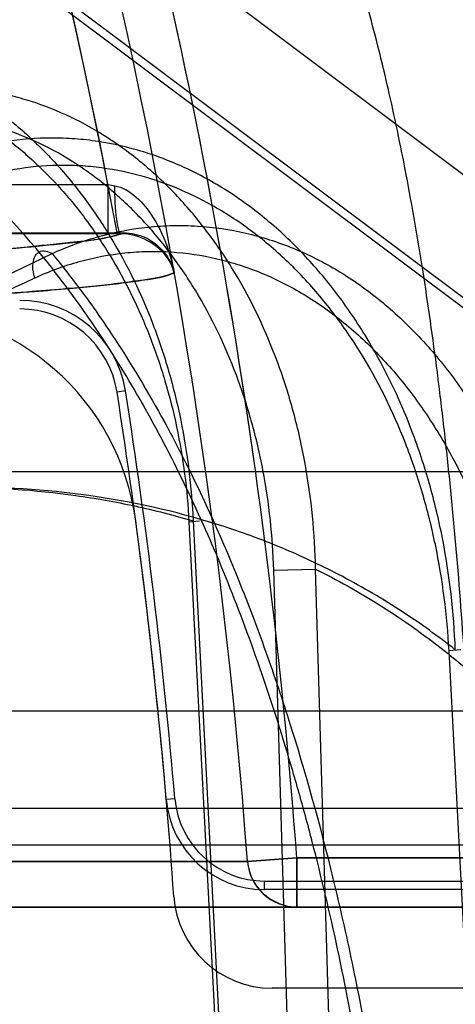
# Model space of a CAD drawing. Header units: millimetres. Extents: x 0 to 297, y 0 to 210.
# Tile 203 of 256: x 56.8903 to 56.9168, y 159.3941 to 159.454. Entities that reach past the tile are written whole.
import ezdxf

# ---------------------------------------------------------------- set-up
doc = ezdxf.new("R2010")
doc.units = ezdxf.units.MM
doc.header["$LTSCALE"] = 16.335
doc.layers.get('0').update_dxf_attribs({"linetype": 'CONTINUOUS'})
for name, color, linetype in [('AXES_REF', 7, 'CONTINUOUS'), ('INTFCLR_1', 7, 'CONTINUOUS'), ('INTFCLR_144815', 7, 'CONTINUOUS'), ('INTFCLR_72935', 7, 'CONTINUOUS')]:
    doc.layers.add(name, color=color, linetype=linetype)

msp = doc.modelspace()

# ---------------------------------------------------------------- linework, layer by layer
at = {"color": 7, "linetype": 'Continuous'}
for radius in [5.8174969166, 5.817, 5.7797484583]:
    msp.add_circle((57.454730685, 154.8339782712), radius, dxfattribs=at)
msp.add_arc((57.454730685, 154.8339782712), 5.76, 278.2771290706, 261.7228709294, dxfattribs=at)
at = {"layer": 'AXES_REF', "color": 9, "linetype": 'Continuous'}
msp.add_circle((57.454730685, 154.8339782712), 5.3067073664, dxfattribs=at)
at = {"layer": 'INTFCLR_1', "color": 6, "linetype": 'Continuous'}
for p, q in [((56.8827466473, 159.4705180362), (56.9689890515, 159.4058362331)), ((56.9653890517, 159.3950362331), (56.9056873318, 159.3950362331))]:
    msp.add_line(p, q, dxfattribs=at)
at = {"layer": 'INTFCLR_1', "color": 9, "linetype": 'Continuous'}
for p, q in [((56.8773467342, 159.4439715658), (56.89569394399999, 159.4439715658)), ((56.89569394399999, 159.4439715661), (56.89569394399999, 159.4409720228)), ((56.89650047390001, 159.4409729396), (56.8773467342, 159.4409720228)), ((56.9041977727, 159.4027569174), (56.90718706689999, 159.4029782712)), ((56.90718706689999, 159.4029782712), (56.90718706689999, 159.3999782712)), ((56.90718706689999, 159.4029782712), (56.98956293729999, 159.4029782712)), ((56.86315158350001, 159.4027569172), (56.9041977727, 159.4027569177)), ((56.9995629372, 159.3999782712), (56.86652552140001, 159.3999782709))]:
    msp.add_line(p, q, dxfattribs=at)
at = {"layer": 'INTFCLR_1', "color": 7, "linetype": 'Continuous'}
msp.add_line((56.8997306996, 159.4385929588), (56.8995972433, 159.4389832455), dxfattribs=at)
at = {"layer": 'INTFCLR_1', "color": 9, "linetype": 'Continuous'}
for centre, radius, start, end in [((56.5425629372, 159.3759782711), 0.3626146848, 4.2349584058, 43.6101417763), ((56.542562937, 159.3759782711), 0.3656224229, 4.2349578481, 15.5612268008), ((56.9111641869, 159.5302704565), 0.08767455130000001, 259.8369034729, 260.1140053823), ((56.9071882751, 159.402976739), 0.0029985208, 184.2040571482, 269.9769122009)]:
    msp.add_arc(centre, radius, start, end, dxfattribs=at)
at = {"layer": 'INTFCLR_1', "color": 6, "linetype": 'Continuous'}
for centre, radius, start, end in [((56.5425629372, 159.3759782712), 0.3596172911, 10.8985890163, 42.7086480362), ((56.8826550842, 159.421534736), 0.0148581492, 7.6288236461, 89.997479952), ((56.5425629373, 159.3759782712), 0.3579879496, 3.947526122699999, 7.629511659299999), ((56.9056873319, 159.4010362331), 0.006, 183.9475263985, 269.9999990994)]:
    msp.add_arc(centre, radius, start, end, dxfattribs=at)
at = {"layer": 'INTFCLR_1', "color": 9, "linetype": 'Continuous'}
for points, knots in [([(56.8961114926, 159.4438977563), (56.8963427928, 159.4438574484), (56.897069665, 159.4435766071), (56.8987107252, 159.441989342), (56.89944723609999, 159.4400298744), (56.8997306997, 159.4385929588)], [0, 0, 0, 0, 0.1053888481, 0.3425786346, 1, 1, 1, 1]), ([(56.89650047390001, 159.4409729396), (56.8964145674, 159.4409843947), (56.8963111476, 159.4413696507), (56.8961476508, 159.4422389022), (56.8961152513, 159.443211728), (56.8961114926, 159.4438977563)], [0, 0, 0, 0, 0.08719253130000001, 0.3098010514, 1, 1, 1, 1]), ([(56.8773467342, 159.4392838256), (56.87903340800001, 159.4393683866), (56.8821622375, 159.4395350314), (56.8864818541, 159.4398118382), (56.89006207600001, 159.4400775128), (56.8933180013, 159.4404222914), (56.8954136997, 159.4406331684), (56.89650047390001, 159.4409729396)], [0, 0, 0, 0, 0.2632756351, 0.4884106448, 0.6749428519, 0.8224893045, 1, 1, 1, 1]), ([(56.899730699, 159.4385929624), (56.899144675, 159.4383325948), (56.8980223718, 159.4381815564), (56.8964222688, 159.4379468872), (56.8948795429, 159.4377819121), (56.8930836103, 159.4376115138), (56.8908727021, 159.4374323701), (56.8880339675, 159.4372318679), (56.8843878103, 159.4370084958), (56.8816661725, 159.4368635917), (56.8801371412, 159.4367869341)], [0, 0, 0, 0, 0.0976424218, 0.1690009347, 0.2472990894, 0.3335584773, 0.4437851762, 0.5850020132, 0.7668876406, 1, 1, 1, 1])]:
    msp.add_open_spline(points, degree=3, knots=knots, dxfattribs=at)
at = {"layer": 'INTFCLR_1', "color": 7, "linetype": 'Continuous'}
msp.add_open_spline([(56.8997306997, 159.4385929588), (56.8996525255, 159.4388900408), (56.89909175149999, 159.44017749), (56.8975820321, 159.440978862), (56.8965004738, 159.4409729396)], degree=3, knots=[0, 0, 0, 0, 0.2211995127, 1, 1, 1, 1], dxfattribs=at)
at = {"layer": 'INTFCLR_144815', "color": 9, "linetype": 'Continuous'}
for p, q in [((56.0901686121, 159.4264903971), (56.9391960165, 159.4264903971)), ((56.9006239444, 159.423431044), (56.90125892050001, 159.4234915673)), ((56.9006239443, 159.4234310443), (56.903707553, 159.363978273)), ((56.900874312, 159.4234938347), (56.9039638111, 159.3639782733)), ((56.90579111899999, 159.4204950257), (56.9083349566, 159.4205578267)), ((56.9074812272, 159.3639782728), (56.90579111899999, 159.420495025)), ((56.9100245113, 159.3639782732), (56.90833497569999, 159.4205578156)), ((56.9171824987, 159.4156352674), (56.9164581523, 159.4155782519)), ((56.9191836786, 159.363978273), (56.9164581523, 159.4155782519)), ((56.7555351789, 159.4119259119), (57.0666603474, 159.4119259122)), ((57.0606605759, 159.4059782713), (56.7195086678, 159.4059782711)), ((56.9179590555, 159.40374646), (56.8846550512, 159.40374646))]:
    msp.add_line(p, q, dxfattribs=at)
at = {"layer": 'INTFCLR_144815', "color": 7, "linetype": 'Continuous'}
for points, knots in [([(56.87083031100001, 159.4333639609), (56.87196893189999, 159.4416150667), (56.8742103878, 159.4578802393), (56.8775025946, 159.4818400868), (56.8806610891, 159.5048975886), (56.88371580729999, 159.5272697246), (56.8866963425, 159.5491749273), (56.8896163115, 159.5707182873), (56.892430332, 159.5915688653), (56.8951068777, 159.6114936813), (56.8976587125, 159.6305872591), (56.90010921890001, 159.6490274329), (56.9024601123, 159.6668334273), (56.9046654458, 159.6836609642), (56.9066885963, 159.6992262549), (56.9084830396, 159.7131575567), (56.9100704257, 159.7256011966), (56.9114480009, 159.7365110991), (56.9126626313, 159.7462362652), (56.9137297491, 159.7548785), (56.9146715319, 159.7625999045), (56.91549077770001, 159.7694041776), (56.9162196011, 159.7755371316), (56.9168675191, 159.7810661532), (56.9174480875, 159.7860971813), (56.91794624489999, 159.7904814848), (56.9183950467, 159.7944945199), (56.9188017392, 159.7981949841), (56.9191669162, 159.8015821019), (56.9194843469, 159.8045844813), (56.9197702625, 159.8073445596), (56.9200285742, 159.8098951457), (56.92025730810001, 159.8122097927), (56.9204597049, 159.8143100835), (56.9206404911, 159.816237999), (56.9208020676, 159.8180142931), (56.9209467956, 159.8196567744), (56.9210754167, 159.8211688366), (56.9211896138, 159.8225661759), (56.92128525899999, 159.8237864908), (56.921394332, 159.8252400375), (56.9215081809, 159.8268713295), (56.9216142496, 159.8285965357), (56.9216976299, 159.8301971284), (56.9217572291, 159.8316181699), (56.9217850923, 159.8329864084), (56.9218077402, 159.8342430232), (56.9216879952, 159.8354123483), (56.9218343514, 159.8371041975), (56.9212612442, 159.8370621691)], [0, 0, 0, 0, 0.06138757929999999, 0.1210085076, 0.1782451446, 0.2329101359, 0.2874228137, 0.3411758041, 0.3931381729, 0.4424864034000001, 0.4893422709, 0.5351105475, 0.5795866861, 0.6217126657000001, 0.6601913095, 0.6952690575, 0.7252356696, 0.7526450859, 0.7763143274, 0.7974677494, 0.8168227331, 0.8336433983, 0.8479779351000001, 0.8623411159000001, 0.8746715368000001, 0.8853030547, 0.8948616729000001, 0.9044322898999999, 0.9127399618, 0.9199696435, 0.9266833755, 0.9331907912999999, 0.9388638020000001, 0.9438255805, 0.9487417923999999, 0.9531350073, 0.9569710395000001, 0.9608938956, 0.9643192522, 0.9673038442, 0.9699153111, 0.9750619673, 0.9793567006, 0.9826508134, 0.9868840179, 0.9897998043, 0.9928459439, 0.9957648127, 1, 1, 1, 1]), ([(56.8982634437, 159.6351031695), (56.8982034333, 159.6346524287), (56.8980792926, 159.6337204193), (56.8979085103, 159.6324387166), (56.8977375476, 159.6311561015), (56.8975809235, 159.6299814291), (56.8974146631, 159.6287348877), (56.8972404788, 159.627429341), (56.8970420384, 159.6259425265), (56.8968257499, 159.62432265), (56.8965898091, 159.6225563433), (56.8963257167, 159.6205802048), (56.8960361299, 159.6184144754), (56.8957166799, 159.6160267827), (56.8953622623, 159.6133793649), (56.8949656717, 159.6104190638), (56.89452014, 159.607096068), (56.8940302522, 159.6034454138), (56.8934794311, 159.5993446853), (56.892865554, 159.5947794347), (56.89217583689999, 159.5896562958), (56.8914026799, 159.5839212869), (56.8905396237, 159.5775281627), (56.8895761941, 159.5704014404), (56.8884912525, 159.562388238), (56.88727517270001, 159.5534214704), (56.88592265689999, 159.5434664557), (56.8844224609, 159.5324443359), (56.88275383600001, 159.5202067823), (56.88088592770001, 159.5065345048), (56.8787914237, 159.4912355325), (56.8764249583, 159.4739876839), (56.8737428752, 159.4544859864), (56.8718407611, 159.4406838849), (56.87083031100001, 159.4333639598)], [0, 0, 0, 0, 0.0067002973, 0.0138545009, 0.0190528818, 0.0257668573, 0.0313165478, 0.0375834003, 0.0451746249, 0.0534191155, 0.0616642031, 0.0714324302, 0.08279650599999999, 0.09386036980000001, 0.1069287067, 0.1221543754, 0.1378702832, 0.1563313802, 0.176429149, 0.1988374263, 0.2242060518, 0.2525999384, 0.2841075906, 0.3192636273, 0.3585678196, 0.4032599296, 0.4525990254, 0.5066031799, 0.5671689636, 0.6345886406, 0.7099364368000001, 0.7947030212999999, 0.8911176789, 1, 1, 1, 1])]:
    msp.add_open_spline(points, degree=3, knots=knots, dxfattribs=at)
at = {"layer": 'INTFCLR_144815', "color": 9, "linetype": 'Continuous'}
for points, knots in [([(56.9179590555, 159.40374646), (56.9178788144, 159.406285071), (56.9176662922, 159.4112726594), (56.9171870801, 159.4186174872), (56.9166595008, 159.4245670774), (56.9161623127, 159.4291754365), (56.9156359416, 159.4335164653), (56.9149100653, 159.4386379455), (56.9140641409, 159.4435442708), (56.9133306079, 159.447221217), (56.91260221, 159.450548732), (56.9116542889, 159.4543476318), (56.9104198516, 159.4584666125), (56.90912623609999, 159.4620359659), (56.90796116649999, 159.4646534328), (56.90699151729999, 159.4664654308), (56.9060853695, 159.4679544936), (56.9049471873, 159.4694953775), (56.9034790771, 159.470898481), (56.9019565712, 159.4717723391), (56.9008780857, 159.4719782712), (56.9003690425, 159.4719782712)], [0, 0, 0, 0, 0.1042635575, 0.2049087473, 0.3021266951, 0.3494296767, 0.3951775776, 0.4816294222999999, 0.5617414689, 0.5995186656, 0.6355363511, 0.7015662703, 0.7601961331, 0.8119752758, 0.8573235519, 0.8776594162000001, 0.8962984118, 0.9288575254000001, 0.9560174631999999, 0.97910347, 1, 1, 1, 1]), ([(56.9003690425, 159.4719782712), (56.9026742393, 159.4719782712), (56.9074694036, 159.4714472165), (56.9145465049, 159.4689913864), (56.921344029, 159.4647649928), (56.9274264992, 159.4588876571), (56.9324314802, 159.4516724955), (56.936122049, 159.4435683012), (56.9384163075, 159.4350803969), (56.9390759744, 159.4293182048), (56.9391960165, 159.4264903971)], [0, 0, 0, 0, 0.1050837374, 0.21787631, 0.3387406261, 0.4670384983, 0.6007623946, 0.736684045, 0.8709766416, 1, 1, 1, 1]), ([(56.8745126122, 159.4522511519), (56.8760989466, 159.4525078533), (56.8785549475, 159.4525706), (56.8813469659, 159.4520694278), (56.882923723, 159.4516237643), (56.8852919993, 159.4507843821), (56.88754663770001, 159.4495482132), (56.8896011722, 159.4480061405), (56.8909650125, 159.4468577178), (56.89257512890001, 159.4452586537), (56.8940299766, 159.4434805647), (56.8951098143, 159.4419472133), (56.8966668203, 159.4394955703), (56.89794673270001, 159.4368354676), (56.8989466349, 159.434050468), (56.899551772, 159.4321132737), (56.9004094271, 159.4286263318), (56.9007832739, 159.4255517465), (56.900874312, 159.4234938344)], [0, 0, 0, 0, 0.1098685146, 0.1653265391, 0.1935295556, 0.2218009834, 0.3370645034, 0.3670847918, 0.397439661, 0.4588941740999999, 0.5219269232, 0.5542432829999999, 0.5870709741, 0.7204576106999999, 0.7546908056, 0.7893863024, 0.8591629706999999, 1, 1, 1, 1]), ([(56.8756452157, 159.4505170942), (56.8771380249, 159.4507584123), (56.87944999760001, 159.4508162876), (56.8820786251, 159.4503441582), (56.8835643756, 159.4499241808), (56.8857981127, 159.4491336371), (56.887925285, 159.4479691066), (56.8898662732, 159.4465178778), (56.8911557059, 159.4454365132), (56.8926789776, 159.4439306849), (56.8940577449, 159.4422567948), (56.8950820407, 159.4408128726), (56.8965604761, 159.4385042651), (56.8977808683, 159.4359996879), (56.8987386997, 159.4333762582), (56.8993203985, 159.4315518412), (56.9001496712, 159.4282679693), (56.90052312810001, 159.4253709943), (56.9006239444, 159.423431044)], [0, 0, 0, 0, 0.1096189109, 0.1650089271, 0.1931906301, 0.2214485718, 0.3367240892, 0.3667609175, 0.3971372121, 0.4586431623, 0.5217283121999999, 0.5540726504, 0.5869294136, 0.7204219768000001, 0.7546742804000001, 0.7893855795, 0.8591827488, 1, 1, 1, 1]), ([(56.9083349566, 159.4205578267), (56.9082921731, 159.4227127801), (56.9079769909, 159.4259343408), (56.90715181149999, 159.4295946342), (56.9065541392, 159.4316260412), (56.9055555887, 159.4345384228), (56.90424851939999, 159.4373152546), (56.9026311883, 159.439858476), (56.9015051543, 159.4414417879), (56.8999793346, 159.4432646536), (56.8982815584, 159.444880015), (56.8968403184, 159.4460217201), (56.8946616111, 159.4475383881), (56.89225833, 159.4486979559), (56.8897507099, 159.4493979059), (56.8880748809, 159.4497390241), (56.8850983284, 159.4500188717), (56.8825211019, 159.4496933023), (56.880877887, 159.4492488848)], [0, 0, 0, 0, 0.1415064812, 0.2113104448, 0.2461202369, 0.280468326, 0.4134509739, 0.4460433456, 0.4782975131, 0.5409537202, 0.6017877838, 0.6317837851, 0.6615815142, 0.7760743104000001, 0.8042398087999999, 0.8324475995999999, 0.8882424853, 1, 1, 1, 1]), ([(56.91356401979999, 159.3686885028), (56.913404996, 159.3711982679), (56.9131012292, 159.3749459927), (56.9125646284, 159.3798999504), (56.9119545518, 159.384714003), (56.9110511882, 159.3905605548), (56.9097344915, 159.3973605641), (56.9084423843, 159.4028439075), (56.9074335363, 159.4065739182), (56.906834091, 159.4086492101), (56.9059357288, 159.4116299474), (56.9045118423, 159.4159073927), (56.9024020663, 159.4213181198), (56.9004802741, 159.4255444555), (56.899050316, 159.4283404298), (56.89822272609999, 159.4298668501), (56.8970027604, 159.4320317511), (56.895119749, 159.4350767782), (56.89163691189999, 159.4398899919), (56.8882619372, 159.4435739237), (56.8851606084, 159.4462326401), (56.883267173, 159.447703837), (56.8818191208, 159.4486779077), (56.8808779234, 159.4492488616)], [0, 0, 0, 0, 0.0839822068, 0.1255314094, 0.166399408, 0.2460266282, 0.3230456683, 0.3976498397, 0.43409919, 0.4520761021, 0.4697861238, 0.5380636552, 0.6025619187, 0.6636457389, 0.6930137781, 0.7074212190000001, 0.7216279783, 0.7760004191, 0.8268564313, 0.9199491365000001, 0.9418203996, 0.9632373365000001, 1, 1, 1, 1]), ([(56.90579111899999, 159.4204950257), (56.9057299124, 159.4225323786), (56.9054038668, 159.4255758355), (56.9045970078, 159.4290315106), (56.9040180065, 159.4309489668), (56.903056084, 159.4336978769), (56.9018056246, 159.4363173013), (56.9002667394, 159.43871699), (56.8991967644, 159.4402103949), (56.8977491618, 159.4419291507), (56.8961418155, 159.443452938), (56.8947786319, 159.4445297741), (56.8927207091, 159.4459587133), (56.89045397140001, 159.4470529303), (56.8880894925, 159.447713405), (56.8865116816, 159.4480353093), (56.8837125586, 159.4482997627), (56.881289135, 159.4479937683), (56.8797452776, 159.4475748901)], [0, 0, 0, 0, 0.1417199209, 0.211646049, 0.2465180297, 0.2809284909, 0.4141483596, 0.4467938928, 0.4790964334, 0.5418307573, 0.6027188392, 0.6327299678, 0.6625316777, 0.7769212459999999, 0.8050295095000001, 0.8331654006, 0.8887756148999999, 1, 1, 1, 1]), ([(56.9168414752, 159.4156410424), (56.9167538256, 159.4179215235), (56.9163666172, 159.4213310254), (56.9154419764, 159.4252048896), (56.914779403, 159.4273656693), (56.9136719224, 159.4304854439), (56.9119999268, 159.4339459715), (56.9095647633, 159.437497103), (56.9075240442, 159.4398825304), (56.9052765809, 159.4419681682), (56.9032382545, 159.4434406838), (56.9015267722, 159.4444356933), (56.8997898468, 159.4452911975), (56.8975443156, 159.4461220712), (56.89521262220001, 159.4466138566), (56.8933300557, 159.4467907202), (56.8914494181, 159.446824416), (56.8890950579, 159.4465953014), (56.88725895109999, 159.4461283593), (56.8863574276, 159.4458271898)], [0, 0, 0, 0, 0.1377789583, 0.206061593, 0.2402336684, 0.2741707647, 0.4059257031, 0.4705534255, 0.5337519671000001, 0.5950390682, 0.6552457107, 0.6851158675, 0.7144741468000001, 0.7720589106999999, 0.8291580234, 0.8577649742, 0.886116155, 0.9426164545, 1, 1, 1, 1]), ([(56.9164581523, 159.4155782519), (56.916342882, 159.4177485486), (56.9159335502, 159.4209893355), (56.9150152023, 159.4246682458), (56.9143658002, 159.4267187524), (56.9132870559, 159.4296771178), (56.91167630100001, 159.4329564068), (56.9093472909, 159.4363216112), (56.9074019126, 159.438579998), (56.90526654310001, 159.4405551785), (56.90333324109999, 159.4419499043), (56.90171190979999, 159.4428920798), (56.9000694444, 159.4437024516), (56.8979486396, 159.4444899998), (56.89574774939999, 159.444956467), (56.8939728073, 159.4451258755), (56.8922022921, 159.4451595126), (56.8899876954, 159.4449467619), (56.88826188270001, 159.4445056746), (56.8874152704, 159.4442216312)], [0, 0, 0, 0, 0.1383967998, 0.2069534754, 0.2412534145, 0.2753102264, 0.4074740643, 0.4722508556, 0.535550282, 0.5968850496, 0.6570763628, 0.6869117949, 0.7162142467, 0.7736285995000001, 0.8304669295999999, 0.8589069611, 0.8870712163, 0.9431353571, 1, 1, 1, 1]), ([(56.8922938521, 159.4397692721), (56.8932271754, 159.4401928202), (56.89514055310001, 159.4408923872), (56.8976368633, 159.4413694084), (56.8996400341, 159.4414958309), (56.90163705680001, 159.4414551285), (56.9036207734, 159.4411621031), (56.9055513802, 159.4406283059), (56.9074619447, 159.4399321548), (56.9097669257, 159.4387650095), (56.9118961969, 159.4372575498), (56.9134929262, 159.4358651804), (56.91503000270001, 159.434333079), (56.9167953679, 159.4322066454), (56.91832318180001, 159.4298664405), (56.919409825, 159.4278720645), (56.9204108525, 159.4257908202), (56.9212648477, 159.4236248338), (56.9219759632, 159.4213905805), (56.92259830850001, 159.4190952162), (56.9234396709, 159.4149843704), (56.9237453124, 159.4113828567), (56.9237835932, 159.4089799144)], [0, 0, 0, 0, 0.0586437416, 0.1160164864, 0.1447325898, 0.1733635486, 0.2301965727, 0.2588413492, 0.2878771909, 0.3464292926, 0.4060466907, 0.4366382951, 0.4675710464, 0.5301402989, 0.5943666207, 0.6271439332, 0.6600424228, 0.7264619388, 0.7601297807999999, 0.7941690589, 0.8624929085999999, 1, 1, 1, 1]), ([(56.8589688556, 159.4169635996), (56.8636198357, 159.4215642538), (56.8741620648, 159.430144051), (56.8859845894, 159.4368133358), (56.89229385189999, 159.4397692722)], [0, 0, 0, 0, 0.4842558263, 1, 1, 1, 1]), ([(56.8912360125, 159.4382848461), (56.8911646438, 159.4385295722), (56.8910533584, 159.4390559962), (56.8913478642, 159.4400718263), (56.8920726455, 159.4399094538), (56.8922938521, 159.4397692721)], [0, 0, 0, 0, 0.3096377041, 0.6819038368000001, 1, 1, 1, 1]), ([(56.8912360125, 159.4382848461), (56.8921102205, 159.4386858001), (56.893904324, 159.4393497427), (56.89624913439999, 159.4397976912), (56.8981323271, 159.4399158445), (56.9000131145, 159.4398747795), (56.9018829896, 159.4395957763), (56.9037042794, 159.4390884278), (56.9055099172, 159.4384252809), (56.90769220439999, 159.437316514), (56.90971014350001, 159.4358846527), (56.91122642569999, 159.4345619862), (56.9126902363, 159.4331060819), (56.9143750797, 159.4310841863), (56.915838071, 159.4288589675), (56.9168841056, 159.4269619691), (56.91785155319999, 159.4249801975), (56.918681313, 159.4229165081), (56.9193794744, 159.4207868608), (56.91999558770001, 159.4185963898), (56.9208448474, 159.4146668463), (56.9211834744, 159.4112204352), (56.9212589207, 159.4089171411)], [0, 0, 0, 0, 0.0579009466, 0.1146057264, 0.1430197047, 0.1713738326, 0.227751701, 0.2562155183, 0.2850979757, 0.3434409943, 0.402966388, 0.4335510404, 0.4645021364, 0.5271784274, 0.5915970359, 0.6245004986, 0.6575469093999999, 0.7243162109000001, 0.7581835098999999, 0.7924420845, 0.8612617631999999, 1, 1, 1, 1]), ([(56.8922938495, 159.4397692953), (56.8928969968, 159.4390363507), (56.8938491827, 159.4378147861), (56.8951090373, 159.4360597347), (56.8969616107, 159.4333151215), (56.8985879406, 159.4305564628), (56.90111458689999, 159.4257595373), (56.9028019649, 159.422040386), (56.9044014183, 159.4179824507), (56.9054811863, 159.4150708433), (56.90729702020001, 159.4096864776), (56.9090757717, 159.4032516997), (56.9103927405, 159.3974046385), (56.9110972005, 159.3939010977), (56.91210411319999, 159.3884607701), (56.91333364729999, 159.3800681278), (56.9140147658, 159.3725286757), (56.9142576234, 159.3686885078)], [0, 0, 0, 0, 0.037731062, 0.0615327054, 0.0858667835, 0.1693452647, 0.1886175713, 0.301387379, 0.3313841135, 0.3620034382, 0.4248151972, 0.5572078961, 0.6271273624, 0.6630327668, 0.6992546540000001, 0.8470480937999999, 1, 1, 1, 1]), ([(56.8586871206, 159.4166792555), (56.8631368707, 159.4208992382), (56.8734430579, 159.429042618), (56.8849343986, 159.4353928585), (56.8912360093, 159.438284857)], [0, 0, 0, 0, 0.4693497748, 1, 1, 1, 1]), ([(56.8862338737, 159.4255483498), (56.88873881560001, 159.4255483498), (56.8924724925, 159.4253024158), (56.8973427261, 159.4244426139), (56.8997076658, 159.4238397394), (56.9008743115, 159.4234938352)], [0, 0, 0, 0, 0.5068140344, 0.7538009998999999, 1, 1, 1, 1]), ([(56.9168414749, 159.4156410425), (56.9158052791, 159.416453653), (56.9135744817, 159.4180555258), (56.9101140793, 159.4200939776), (56.9070729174, 159.4215358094), (56.90465438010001, 159.4224985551), (56.9008942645, 159.4238090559), (56.8950283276, 159.4251725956), (56.8896936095, 159.4255483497), (56.88701450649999, 159.4255483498)], [0, 0, 0, 0, 0.1234078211, 0.2570125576, 0.3758298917, 0.4384281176, 0.5008929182, 0.748925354, 1, 1, 1, 1]), ([(56.90833479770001, 159.4205578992), (56.90898973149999, 159.4202311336), (56.91179325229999, 159.4187466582), (56.9154878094, 159.4162589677), (56.9192760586, 159.4129938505), (56.921313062, 159.4109381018), (56.9226285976, 159.4094770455), (56.9235066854, 159.4084633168), (56.9250138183, 159.4066192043), (56.92705111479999, 159.4038182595), (56.9293007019, 159.400207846), (56.9308286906, 159.3973322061), (56.9317892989, 159.3953311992), (56.9324244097, 159.3939504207), (56.9334895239, 159.3914769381), (56.93485757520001, 159.3878298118), (56.9362535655, 159.3832918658), (56.9372106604, 159.3793826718), (56.9378541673, 159.3761666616), (56.9384169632, 159.372867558), (56.9387347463, 159.3703648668), (56.9388998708, 159.3686885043)], [0, 0, 0, 0, 0.0349656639, 0.1515158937, 0.2116583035, 0.2737159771, 0.2895989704, 0.3055789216, 0.337781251, 0.4033508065, 0.4708757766, 0.5408433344, 0.5587814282, 0.5769111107, 0.613445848, 0.6874148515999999, 0.7628661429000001, 0.8401335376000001, 0.8795657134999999, 0.9195289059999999, 1, 1, 1, 1])]:
    msp.add_open_spline(points, degree=3, knots=knots, dxfattribs=at)
at = {"layer": 'INTFCLR_72935', "color": 6, "linetype": 'Continuous'}
for p, q in [((56.95069879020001, 159.4114164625), (56.8728419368, 159.4698026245)), ((56.8732984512, 159.4701164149), (56.9510137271, 159.4118364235)), ((56.8773467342, 159.441023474), (56.8966514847, 159.4410239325)), ((56.9052234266, 159.401561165), (56.9474139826, 159.401561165)), ((56.9474139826, 159.4010362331), (56.90522342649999, 159.4010362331))]:
    msp.add_line(p, q, dxfattribs=at)
at = {"layer": 'INTFCLR_72935', "color": 9, "linetype": 'Continuous'}
for p, q in [((56.8967659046, 159.4314015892), (56.8962472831, 159.4313204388)), ((56.89976832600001, 159.4065690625), (56.8992453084, 159.4065242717)), ((56.90718706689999, 159.4029782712), (56.9041977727, 159.4027569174)), ((56.90718706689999, 159.3999782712), (56.90718706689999, 159.4029782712)), ((56.9895910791, 159.4029782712), (56.90718706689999, 159.4029782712)), ((56.9041977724, 159.4027569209), (56.8631515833, 159.4027569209)), ((56.90522342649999, 159.4010362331), (56.90522342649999, 159.401561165)), ((56.86652552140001, 159.3999782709), (56.9995918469, 159.3999782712))]:
    msp.add_line(p, q, dxfattribs=at)
for centre, radius, start, end in [((56.5425629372, 159.3759782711), 0.3626146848, 4.234958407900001, 43.61014177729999), ((56.5425629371, 159.3759782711), 0.3656224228, 4.2349578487, 15.5639446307)]:
    msp.add_arc(centre, radius, start, end, dxfattribs=at)
at = {"layer": 'INTFCLR_72935', "color": 6, "linetype": 'Continuous'}
for centre, radius, start, end in [((56.5425629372, 159.3759782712), 0.3596172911, 10.4206371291, 43.1528997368), ((56.890319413, 159.4303928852), 0.006524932, 8.8931490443, 90.000000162), ((56.890319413, 159.4303928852), 0.006, 8.893157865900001, 89.99999938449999), ((56.5425629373, 159.3759782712), 0.3579879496, 4.8948227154, 8.893149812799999), ((56.5425629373, 159.3759782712), 0.3585128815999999, 4.8948229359, 8.893149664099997), ((56.90522342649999, 159.4070362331), 0.006, 184.8948350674, 270.0000006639), ((56.90522342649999, 159.4070362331), 0.005475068, 184.8948218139, 270.0000008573)]:
    msp.add_arc(centre, radius, start, end, dxfattribs=at)
at = {"layer": 'INTFCLR_72935', "color": 9, "linetype": 'Continuous'}
for points, knots in [([(56.8966514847, 159.4410239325), (56.89562235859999, 159.4406461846), (56.893553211, 159.4404592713), (56.890328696, 159.4400966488), (56.8866975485, 159.439827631), (56.8822853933, 159.4395412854), (56.8790792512, 159.4393706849), (56.8773467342, 159.4392838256)], [0, 0, 0, 0, 0.1695112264, 0.3160700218, 0.5036278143, 0.7317707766, 1, 1, 1, 1]), ([(56.8801371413, 159.4367869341), (56.8817018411, 159.43686538), (56.884469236, 159.4370129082), (56.8881623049, 159.4372401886), (56.89100852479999, 159.4374426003), (56.89321343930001, 159.4376228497), (56.8949964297, 159.4377938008), (56.89651398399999, 159.4379583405), (56.8980746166, 159.4381896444), (56.8991613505, 159.4383400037), (56.899730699, 159.4385929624)], [0, 0, 0, 0, 0.2385485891, 0.4219732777, 0.5633764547, 0.6730316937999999, 0.7587779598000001, 0.8362029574, 0.9051367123, 1, 1, 1, 1]), ([(56.9041977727, 159.4027569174), (56.9042349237, 159.4022543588), (56.9046950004, 159.4008117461), (56.9062398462, 159.3999782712), (56.90718706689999, 159.3999782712)], [0, 0, 0, 0, 0.3472623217, 1, 1, 1, 1])]:
    msp.add_open_spline(points, degree=3, knots=knots, dxfattribs=at)
at = {"layer": 'INTFCLR_72935', "color": 6, "linetype": 'Continuous'}
msp.add_open_spline([(56.8966514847, 159.4410239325), (56.8971024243, 159.4410249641), (56.8984848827, 159.440743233), (56.8995330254, 159.4394954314), (56.8997306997, 159.4385929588)], degree=3, knots=[0, 0, 0, 0, 0.3280025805, 1, 1, 1, 1], dxfattribs=at)

doc.saveas('drawing.dxf')
